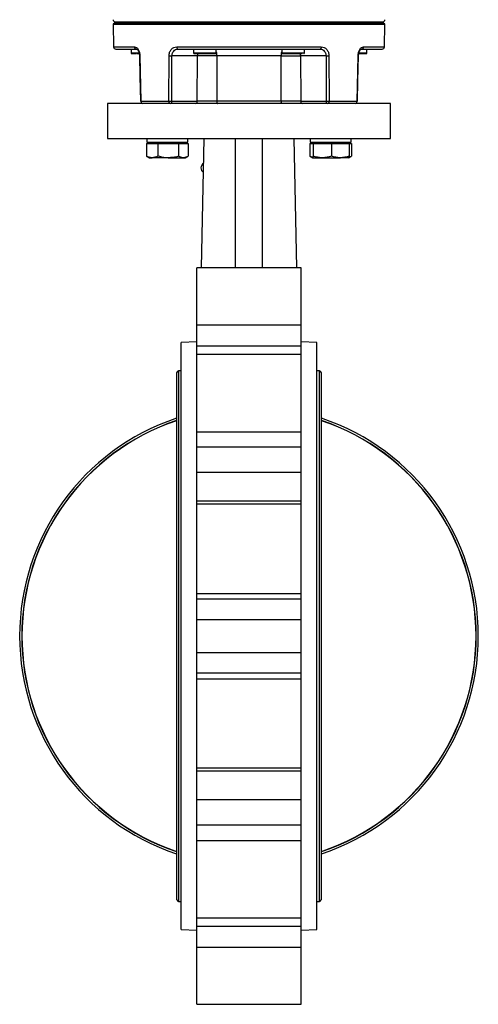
# Model space of a CAD drawing. Header units: millimetres. Extents: x 265 to 1951, y 68 to 1428.
# Tile 1 of 38: x 265 to 467, y 371 to 806. Entities that reach past the tile are written whole.
import ezdxf

# ---------------------------------------------------------------- set-up
doc = ezdxf.new("R2010")
doc.units = ezdxf.units.MM

msp = doc.modelspace()

# ---------------------------------------------------------------- linework, layer by layer
at = {"color": 7, "linetype": 'Continuous', "lineweight": 25}
for p, q in [((306.71, 804.2), (306.21, 803.69)), ((425.68, 804.2), (306.71, 804.2)), ((426.18, 803.69), (425.68, 804.2)), ((306.21, 803.69), (306.39, 793.68)), ((306.21, 803.69), (323.78, 803.69)), ((323.78, 803.69), (426.18, 803.69)), ((426, 793.68), (426.18, 803.69)), ((314.08, 792.7), (314.08, 791)), ((316.51, 790.7), (317.71, 790.7)), ((334.25, 793.68), (398.14, 793.68)), ((341.68, 792.7), (341.68, 791)), ((351.68, 791), (351.68, 792.7)), ((380.71, 792.7), (380.71, 791)), ((390.71, 791), (390.71, 792.7)), ((418.31, 791), (418.31, 792.7)), ((318.01, 789.75), (318.47, 769.68)), ((330.84, 769.68), (330.88, 789.75)), ((332.14, 769.68), (332.18, 789.75)), ((343.38, 789.75), (332.18, 789.75)), ((343.3, 769.68), (343.38, 789.75)), ((352.03, 789.75), (351.99, 769.68)), ((380.36, 789.75), (352.03, 789.75)), ((380.4, 769.68), (380.36, 789.75)), ((400.21, 789.75), (389.01, 789.75)), ((389.01, 789.75), (389.09, 769.68)), ((400.21, 789.75), (400.25, 769.68)), ((401.51, 789.75), (401.55, 769.68)), ((413.92, 769.68), (414.38, 789.75)), ((318.47, 769.68), (330.84, 769.68)), ((332.14, 769.68), (343.3, 769.68)), ((380.4, 769.68), (351.99, 769.68)), ((389.09, 769.68), (400.25, 769.68)), ((401.55, 769.68), (413.92, 769.68)), ((303.69, 768.7), (303.69, 753.2)), ((428.69, 768.7), (303.69, 768.7)), ((428.69, 753.2), (428.69, 768.7)), ((303.69, 753.2), (428.69, 753.2)), ((321.13, 753.2), (321.13, 751.6)), ((321.13, 751.6), (339.13, 751.6)), ((322.13, 751.6), (322.13, 751)), ((338.13, 751), (338.13, 751.6)), ((339.13, 751.6), (339.13, 753.2)), ((345.19, 696.18), (346.43, 753.2)), ((360.19, 696.17), (360.19, 753.2)), ((372.19, 696.17), (372.19, 753.2)), ((385.96, 753.2), (387.2, 696.18)), ((393.26, 753.2), (393.26, 751.6)), ((393.26, 751.6), (402.26, 751.6)), ((394.26, 751.6), (394.26, 751)), ((402.26, 751.6), (411.26, 751.6)), ((410.26, 751), (410.26, 751.6)), ((411.26, 751.6), (411.26, 753.2)), ((320.9, 751), (320.9, 745.46)), ((320.9, 751), (323.39, 751)), ((323.39, 751), (325.88, 751)), ((325.88, 751), (325.88, 745.46)), ((325.88, 751), (330.5, 751)), ((330.5, 751), (335.11, 751)), ((335.11, 751), (335.11, 745.46)), ((335.11, 751), (337.24, 751)), ((337.24, 751), (339.36, 751)), ((339.36, 751), (339.36, 745.46)), ((393.03, 751), (393.03, 745.46)), ((393.03, 751), (394.06, 751)), ((394.06, 751), (394.27, 751)), ((394.27, 751), (394.48, 751)), ((394.48, 751), (394.48, 745.46)), ((394.48, 751), (398.58, 751)), ((398.58, 751), (402.68, 751)), ((402.68, 751), (402.68, 745.46)), ((402.68, 751), (406.57, 751)), ((406.57, 751), (410.46, 751)), ((410.46, 751), (410.46, 745.46)), ((410.46, 751), (411.49, 751)), ((411.49, 751), (411.49, 745.46)), ((320.9, 745.46), (321.12, 745.35)), ((321.11, 745.34), (322.13, 744.75)), ((322.13, 744.75), (323.39, 744.75)), ((330.5, 744.75), (323.39, 744.75)), ((330.5, 744.75), (337.24, 744.75)), ((337.24, 744.75), (338.13, 744.75)), ((338.13, 744.75), (339.15, 745.34)), ((393.03, 745.46), (393.25, 745.35)), ((393.24, 745.34), (394.25, 744.75)), ((394.27, 744.75), (394.25, 744.8)), ((394.25, 744.75), (394.26, 744.75)), ((394.27, 744.75), (398.58, 744.75)), ((398.58, 744.75), (406.57, 744.75)), ((410.25, 744.75), (406.57, 744.75)), ((410.26, 744.75), (410.27, 744.75)), ((410.27, 744.75), (411.28, 745.34)), ((345.19, 696.17), (343.19, 696.17)), ((343.19, 671), (343.19, 696.17)), ((387.19, 696.17), (345.19, 696.17)), ((389.19, 696.17), (387.19, 696.17)), ((389.19, 671), (389.19, 696.17)), ((343.19, 671), (389.19, 671)), ((343.19, 661.81), (343.19, 671)), ((389.19, 661.81), (389.19, 671)), ((343.19, 663.46), (336.19, 663.2)), ((336.19, 404.2), (336.19, 663.2)), ((343.19, 661.81), (389.19, 661.81)), ((343.19, 658), (343.19, 661.81)), ((396.19, 663.2), (389.19, 663.46)), ((389.19, 658), (389.19, 661.81)), ((396.19, 533.7), (396.19, 663.2)), ((389.19, 658), (343.19, 658)), ((343.19, 623.85), (343.19, 658)), ((389.19, 623.85), (389.19, 658)), ((334.11, 649.45), (334.11, 417.95)), ((336.19, 650.8), (335.11, 650.8)), ((335.11, 650.8), (335.11, 416.6)), ((397.27, 650.8), (396.19, 650.8)), ((397.27, 416.6), (397.27, 650.8)), ((398.27, 417.95), (398.27, 649.45)), ((343.19, 623.85), (389.19, 623.85)), ((343.19, 617.13), (343.19, 623.85)), ((389.19, 617.13), (389.19, 623.85)), ((343.19, 617.13), (389.19, 617.13)), ((343.19, 605.84), (343.19, 617.13)), ((389.19, 605.84), (389.19, 617.13)), ((389.19, 605.84), (343.19, 605.84)), ((343.19, 593.36), (343.19, 605.84)), ((389.19, 593.36), (389.19, 605.84)), ((343.19, 593.36), (389.19, 593.36)), ((343.19, 591.87), (343.19, 593.36)), ((389.19, 591.87), (343.19, 591.87)), ((343.19, 552.56), (343.19, 591.87)), ((389.19, 591.87), (389.19, 593.36)), ((389.19, 552.56), (389.19, 591.87)), ((343.19, 552.56), (389.19, 552.56)), ((343.19, 550.09), (343.19, 552.56)), ((389.19, 550.09), (389.19, 552.56)), ((343.19, 550.09), (389.19, 550.09)), ((343.19, 540.91), (343.19, 550.09)), ((389.19, 540.91), (389.19, 550.09)), ((389.19, 540.91), (343.19, 540.91)), ((343.19, 526.49), (343.19, 540.91)), ((389.19, 526.49), (389.19, 540.91)), ((396.19, 404.2), (396.19, 533.7)), ((343.19, 526.49), (389.19, 526.49)), ((343.19, 517.3), (343.19, 526.49)), ((389.19, 517.3), (389.19, 526.49)), ((389.19, 517.3), (343.19, 517.3)), ((343.19, 514.84), (343.19, 517.3)), ((389.19, 514.84), (389.19, 517.3)), ((343.19, 475.52), (343.19, 514.84)), ((343.19, 514.84), (389.19, 514.84)), ((389.19, 475.52), (389.19, 514.84)), ((343.19, 475.52), (389.19, 475.52)), ((343.19, 474.04), (343.19, 475.52)), ((389.19, 474.04), (343.19, 474.04)), ((343.19, 461.55), (343.19, 474.04)), ((389.19, 474.04), (389.19, 475.52)), ((389.19, 461.55), (389.19, 474.04)), ((343.19, 461.55), (389.19, 461.55)), ((343.19, 450.27), (343.19, 461.55)), ((389.19, 450.27), (389.19, 461.55)), ((389.19, 450.27), (343.19, 450.27)), ((343.19, 443.54), (343.19, 450.27)), ((389.19, 443.54), (389.19, 450.27)), ((343.19, 443.54), (389.19, 443.54)), ((343.19, 409.4), (343.19, 443.54)), ((389.19, 409.4), (389.19, 443.54)), ((335.11, 416.6), (336.19, 416.6)), ((396.19, 416.6), (397.27, 416.6)), ((343.19, 409.4), (389.19, 409.4)), ((343.19, 405.59), (343.19, 409.4)), ((389.19, 405.59), (389.19, 409.4)), ((336.19, 404.2), (343.19, 403.93)), ((389.19, 405.59), (343.19, 405.59)), ((343.19, 396.4), (343.19, 405.59)), ((389.19, 396.4), (389.19, 405.59)), ((389.19, 403.93), (396.19, 404.2)), ((343.19, 396.4), (389.19, 396.4)), ((343.19, 371.22), (343.19, 396.4)), ((389.19, 371.22), (389.19, 396.4)), ((343.19, 371.22), (389.19, 371.22))]:
    msp.add_line(p, q, dxfattribs=at)
at = {"color": 8, "linetype": 'Continuous', "lineweight": 25}
for p, q in [((306.39, 793.68), (315.63, 793.68)), ((314.08, 791), (317.63, 791)), ((341.68, 791), (346.68, 791)), ((346.68, 791), (351.68, 791)), ((380.71, 791), (385.71, 791)), ((385.71, 791), (390.71, 791)), ((414.78, 791), (418.31, 791)), ((416.76, 793.68), (426, 793.68))]:
    msp.add_line(p, q, dxfattribs=at)
at = {"color": 7, "linetype": 'Continuous', "lineweight": 25, "flags": 128}
for points in [[(334.25, 793.68), (334.27, 793.49), (334.3, 793.3), (334.35, 793.13), (334.41, 792.99), (334.49, 792.86), (334.59, 792.77), (334.68, 792.72), (334.79, 792.7)], [(398.14, 793.68), (398.12, 793.49), (398.09, 793.3), (398.04, 793.13), (397.98, 792.99), (397.9, 792.86), (397.8, 792.77), (397.71, 792.72), (397.6, 792.7)], [(317.82, 789.75), (318.03, 780.66), (318.28, 769.68)], [(414.11, 769.68), (414.32, 778.76), (414.57, 789.75)], [(331.44, 768.7), (331.32, 768.72), (331.21, 768.77), (331.11, 768.86), (331.02, 768.99), (330.95, 769.13), (330.89, 769.3), (330.86, 769.49), (330.84, 769.68)], [(351.99, 769.68), (351.99, 769.49), (352.02, 769.3), (352.05, 769.13), (352.1, 768.99), (352.16, 768.86), (352.22, 768.77), (352.29, 768.72), (352.36, 768.7)], [(380.4, 769.68), (380.4, 769.49), (380.37, 769.3), (380.34, 769.13), (380.29, 768.99), (380.23, 768.86), (380.17, 768.77), (380.1, 768.72), (380.03, 768.7)], [(401.55, 769.68), (401.53, 769.49), (401.5, 769.3), (401.44, 769.13), (401.37, 768.99), (401.28, 768.86), (401.18, 768.77), (401.07, 768.72), (400.95, 768.7)]]:
    msp.add_lwpolyline(points, dxfattribs=at)
at = {"color": 8, "linetype": 'Continuous', "lineweight": 25, "flags": 128}
for points in [[(343.51, 790.7), (343.43, 790.33), (343.38, 789.75)], [(389.01, 789.75), (388.96, 790.33), (388.88, 790.71)]]:
    msp.add_lwpolyline(points, dxfattribs=at)
at = {"color": 7, "linetype": 'Continuous', "lineweight": 25}
for centre, radius, start, end in [((307.17, 805.7), 1, 181.5, 270), ((308.69, 804.7), 1, 180, 210), ((423.69, 804.7), 1, 330, 0), ((425.22, 805.7), 1, 270, 358.5), ((307.39, 793.7), 1, 181, 270), ((314.38, 791), 0.3, 180, 270), ((316.56, 793.62), 0.929, 176.4971, 264.9156), ((341.98, 791), 0.3, 180, 270), ((351.38, 791), 0.3, 270, 0), ((381.01, 791), 0.3, 180, 270), ((390.41, 791), 0.3, 270, 0), ((415.83, 793.62), 0.929, 275.0844, 3.5029), ((418.01, 791), 0.3, 270, 360), ((425, 793.7), 1, 270, 359), ((331.53, 826.86), 37.12, 268.9981, 271.0019), ((400.86, 826.86), 37.12, 268.9981, 271.0019), ((319.39, 769.61), 0.914, 175.308, 263.236), ((331.27, 769.57), 0.887, 281.2255, 7.3001), ((342.42, 769.57), 0.887, 281.2255, 7.3002), ((389.97, 769.57), 0.887, 172.6999, 258.7745), ((401.12, 769.57), 0.887, 172.6999, 258.7745), ((413, 769.61), 0.914, 276.764, 4.692), ((347.35, 740.26), 2.4, 119.2752, 178.164), ((347.35, 740.31), 2.4, 179.3535, 238.0722), ((335.53, 649.45), 1.41, 106.9423, 180), ((396.86, 649.45), 1.41, 0, 73.0577), ((366.19, 533.7), 101.3, 108.4625, 251.5375), ((366.19, 533.7), 100.38, 108.6387, 251.3613), ((366.19, 533.7), 100.28, 108.6566, 251.3434), ((366.19, 533.7), 101.3, 288.4625, 71.5375), ((366.19, 533.7), 100.38, 288.6387, 71.3613), ((366.19, 533.7), 100.28, 288.6566, 71.3434), ((335.53, 417.95), 1.41, 180, 253.0577), ((396.86, 417.95), 1.41, 286.9423, 360)]:
    msp.add_arc(centre, radius, start, end, dxfattribs=at)
at = {"color": 8, "linetype": 'Continuous', "lineweight": 25}
for centre, radius, start, end in [((346.07, 789.86), 5.97, 358.9609, 19.8384), ((386.16, 789.89), 5.8, 159.8677, 181.333), ((318.24, 778.15), 11.61, 91.1432, 92.0978), ((414.15, 778.15), 11.61, 87.9022, 88.8568)]:
    msp.add_arc(centre, radius, start, end, dxfattribs=at)
at = {"color": 7, "linetype": 'Continuous', "lineweight": 25}
for points, knots in [([(307.17, 804.7), (307.25, 804.7), (307.43, 804.7), (308.84, 804.7), (310.99, 804.7), (313.69, 804.7), (316.73, 804.7), (320.3, 804.7), (324.38, 804.7), (328.92, 804.7), (333.81, 804.7), (339, 804.7), (344.94, 804.7), (351.62, 804.7), (358.92, 804.7), (366.2, 804.7), (373.47, 804.7), (380.77, 804.7), (387.45, 804.7), (393.39, 804.7), (398.58, 804.7), (403.47, 804.7), (408.01, 804.7), (412.09, 804.7), (415.66, 804.7), (418.7, 804.7), (421.4, 804.7), (423.55, 804.7), (424.96, 804.7), (425.14, 804.7), (425.22, 804.7)], [0, 0, 0, 0, 0.0388156, 0.0788348, 0.1199759, 0.1521413, 0.1843038, 0.2170643, 0.25, 0.2829357, 0.3156962, 0.3478616, 0.3800241, 0.4211677, 0.4611863, 0.5, 0.5388162, 0.5788348, 0.6199759, 0.6521413, 0.6843038, 0.7170643, 0.75, 0.7829357, 0.8156962, 0.8478616, 0.8800241, 0.9211677, 0.9611857, 1, 1, 1, 1]), ([(307.39, 792.7), (307.5, 792.7), (307.74, 792.7), (309.62, 792.7), (312.43, 792.7), (315.14, 792.7), (316.48, 792.7)], [0, 0, 0, 0, 0.256373, 0.510103, 0.758707, 1, 1, 1, 1]), ([(314.48, 790.7), (314.66, 790.7), (314.95, 790.7), (315.63, 790.7), (316.02, 790.7), (316.16, 790.7)], [0, 0, 0, 0, 0.545825, 0.8396521, 1, 1, 1, 1]), ([(315.63, 793.68), (315.92, 793.63), (316.49, 793.51), (317.28, 792.63), (317.75, 791.55), (317.96, 790.54), (318, 790.02), (318.01, 789.75)], [0, 0, 0, 0, 0.249811, 0.499319, 0.748628, 0.873877, 1, 1, 1, 1]), ([(316.32, 792.72), (316.43, 792.71), (316.67, 792.69), (317.07, 792.31), (317.38, 791.78), (317.6, 791.22), (317.77, 790.53), (317.8, 790.01), (317.82, 789.75)], [0, 0, 0, 0, 0.197703, 0.42789, 0.556601, 0.694687, 0.84194, 1, 1, 1, 1]), ([(330.88, 789.75), (330.89, 790.01), (330.92, 790.54), (331.19, 791.54), (331.81, 792.63), (332.92, 793.51), (333.81, 793.63), (334.25, 793.68)], [0, 0, 0, 0, 0.1253038, 0.2508404, 0.5001975, 0.749605, 1, 1, 1, 1]), ([(332.18, 789.75), (332.19, 789.95), (332.21, 790.35), (332.41, 791.1), (332.89, 791.91), (333.75, 792.57), (334.44, 792.66), (334.79, 792.7)], [0, 0, 0, 0, 0.126803, 0.252493, 0.500231, 0.749605, 1, 1, 1, 1]), ([(334.79, 792.7), (336.31, 792.7), (339.39, 792.7), (344.34, 792.7), (350.42, 792.7), (357.73, 792.7), (366.19, 792.7), (374.66, 792.7), (382.86, 792.7), (390.61, 792.7), (395.29, 792.7), (397.6, 792.7)], [0, 0, 0, 0, 0.080441, 0.162145, 0.245031, 0.371882, 0.500054, 0.628227, 0.755078, 0.879367, 1, 1, 1, 1]), ([(342.06, 790.7), (342.05, 790.7), (342.01, 790.7), (342.57, 790.7), (343.34, 790.7), (344.09, 790.7), (344.95, 790.7), (346.14, 790.7), (347.05, 790.7), (347.64, 790.7)], [0, 0, 0, 0, 0.116111, 0.327764, 0.441701, 0.558055, 0.67441, 0.788347, 1, 1, 1, 1]), ([(347.64, 790.7), (348.21, 790.7), (349.08, 790.7), (350.03, 790.7), (350.64, 790.7), (351.07, 790.7), (351.36, 790.7), (351.32, 790.7), (351.3, 790.7)], [0, 0, 0, 0, 0.27567, 0.424068, 0.575615, 0.727162, 0.87556, 1, 1, 1, 1]), ([(381.01, 790.7), (381.01, 790.7), (380.98, 790.7), (381.09, 790.7), (381.37, 790.7), (381.98, 790.7), (383.08, 790.7), (384.49, 790.7), (385.72, 790.7), (386.68, 790.7), (387.6, 790.7), (388.69, 790.7), (389.27, 790.7), (389.65, 790.7)], [0, 0, 0, 0, 0.000124, 0.080793, 0.161462, 0.240455, 0.387195, 0.533936, 0.612928, 0.693598, 0.774267, 0.85326, 1, 1, 1, 1]), ([(397.6, 792.7), (397.95, 792.66), (398.64, 792.57), (399.5, 791.91), (399.98, 791.1), (400.18, 790.35), (400.2, 789.95), (400.21, 789.75)], [0, 0, 0, 0, 0.249798, 0.499272, 0.747251, 0.873068, 1, 1, 1, 1]), ([(398.14, 793.68), (398.58, 793.63), (399.46, 793.51), (400.58, 792.63), (401.2, 791.55), (401.47, 790.54), (401.5, 790.02), (401.51, 789.75)], [0, 0, 0, 0, 0.249811, 0.499319, 0.748628, 0.873877, 1, 1, 1, 1]), ([(414.38, 789.75), (414.39, 790.01), (414.42, 790.54), (414.64, 791.54), (415.11, 792.63), (415.9, 793.51), (416.47, 793.63), (416.76, 793.68)], [0, 0, 0, 0, 0.125304, 0.25084, 0.500197, 0.749605, 1, 1, 1, 1]), ([(414.57, 789.75), (414.59, 790.01), (414.62, 790.53), (414.79, 791.22), (415.01, 791.77), (415.32, 792.31), (415.71, 792.69), (415.95, 792.71), (416.07, 792.72)], [0, 0, 0, 0, 0.157052, 0.304669, 0.442505, 0.571183, 0.801472, 1, 1, 1, 1]), ([(414.68, 790.7), (415.11, 790.7), (415.83, 790.7), (416.66, 790.7), (417.28, 790.7), (417.71, 790.7), (418, 790.7), (417.95, 790.7), (417.93, 790.7)], [0, 0, 0, 0, 0.22222, 0.381568, 0.544298, 0.707028, 0.866377, 1, 1, 1, 1]), ([(415.91, 792.7), (416.82, 792.7), (418.66, 792.7), (420.88, 792.7), (422.98, 792.7), (424.65, 792.7), (424.88, 792.7), (425, 792.7)], [0, 0, 0, 0, 0.1608648, 0.3242552, 0.4900081, 0.7436831, 1, 1, 1, 1]), ([(352.03, 789.75), (351.28, 789.75), (349.79, 789.76), (347.43, 789.76), (345.18, 789.76), (343.98, 789.75), (343.38, 789.75)], [0, 0, 0, 0, 0.249516, 0.499256, 0.749132, 1, 1, 1, 1]), ([(380.36, 789.75), (381.11, 789.75), (382.61, 789.76), (384.97, 789.76), (387.22, 789.76), (388.41, 789.75), (389.01, 789.75)], [0, 0, 0, 0, 0.250868, 0.500744, 0.750484, 1, 1, 1, 1]), ([(318.57, 769.68), (318.52, 769.68), (318.42, 769.68), (318.33, 769.68), (318.27, 769.68), (318.29, 769.68), (318.29, 769.68)], [0, 0, 0, 0, 0.299402, 0.550275, 0.905232, 1, 1, 1, 1]), ([(330.84, 769.68), (330.88, 769.68), (330.97, 769.68), (331.19, 769.68), (331.48, 769.68), (331.76, 769.68), (331.98, 769.68), (332.09, 769.68), (332.14, 769.68)], [0, 0, 0, 0, 0.088748, 0.2422148, 0.4997147, 0.69591, 0.8345511, 1, 1, 1, 1]), ([(351.99, 769.68), (351.24, 769.68), (349.74, 769.68), (347.37, 769.68), (345.11, 769.68), (343.9, 769.68), (343.3, 769.68)], [0, 0, 0, 0, 0.249522, 0.499248, 0.749108, 1, 1, 1, 1]), ([(389.09, 769.68), (388.49, 769.68), (387.29, 769.68), (385.04, 769.68), (382.66, 769.68), (381.16, 769.68), (380.4, 769.68)], [0, 0, 0, 0, 0.249522, 0.499248, 0.749108, 1, 1, 1, 1]), ([(400.25, 769.68), (400.33, 769.68), (400.52, 769.68), (400.85, 769.68), (401.13, 769.68), (401.36, 769.68), (401.48, 769.68), (401.55, 769.68)], [0, 0, 0, 0, 0.241587, 0.499306, 0.699792, 0.837514, 1, 1, 1, 1]), ([(323.39, 744.75), (323.33, 744.75), (322.89, 744.76), (322.05, 744.91), (321.29, 745.28), (320.9, 745.46)], [0, 0, 0, 0, 0.070086, 0.530782, 1, 1, 1, 1]), ([(325.88, 745.46), (325.48, 745.26), (324.66, 744.86), (323.82, 744.79), (323.39, 744.75)], [0, 0, 0, 0, 0.495458, 1, 1, 1, 1]), ([(330.5, 744.75), (330.16, 744.76), (328.6, 744.79), (327.08, 745.17), (325.88, 745.46)], [0, 0, 0, 0, 0.214378, 1, 1, 1, 1]), ([(335.11, 745.46), (334.83, 745.38), (333.33, 744.96), (331.76, 744.84), (330.5, 744.75)], [0, 0, 0, 0, 0.188696, 1, 1, 1, 1]), ([(337.24, 744.75), (337.19, 744.75), (336.8, 744.76), (336.08, 744.91), (335.44, 745.28), (335.11, 745.46)], [0, 0, 0, 0, 0.070086, 0.530782, 1, 1, 1, 1]), ([(339.14, 745.35), (338.87, 745.2), (338.25, 744.84), (337.6, 744.78), (337.24, 744.75)], [0, 0, 0, 0, 0.437117, 1, 1, 1, 1]), ([(394.22, 744.96), (394.21, 744.96), (393.8, 745.03), (393.41, 745.25), (393.03, 745.46)], [0, 0, 0, 0, 0.029562, 1, 1, 1, 1]), ([(394.48, 745.46), (394.42, 745.17), (394.35, 744.79), (394.28, 744.76), (394.27, 744.75)], [0, 0, 0, 0, 0.7856225, 1, 1, 1, 1]), ([(398.58, 744.75), (398.48, 744.75), (397.74, 744.76), (396.36, 744.91), (395.11, 745.28), (394.48, 745.46)], [0, 0, 0, 0, 0.070086, 0.530782, 1, 1, 1, 1]), ([(402.68, 745.46), (402.01, 745.26), (400.67, 744.86), (399.28, 744.79), (398.58, 744.75)], [0, 0, 0, 0, 0.495458, 1, 1, 1, 1]), ([(406.57, 744.75), (406.48, 744.75), (405.78, 744.76), (404.46, 744.91), (403.28, 745.28), (402.68, 745.46)], [0, 0, 0, 0, 0.070086, 0.530782, 1, 1, 1, 1]), ([(410.46, 745.46), (409.83, 745.26), (408.55, 744.86), (407.23, 744.79), (406.57, 744.75)], [0, 0, 0, 0, 0.495458, 1, 1, 1, 1]), ([(410.25, 744.75), (410.26, 744.76), (410.34, 744.79), (410.41, 745.17), (410.46, 745.46)], [0, 0, 0, 0, 0.214378, 1, 1, 1, 1]), ([(411.27, 745.35), (411, 745.18), (410.67, 744.97), (410.33, 744.92), (410.27, 744.91)], [0, 0, 0, 0, 0.828399, 1, 1, 1, 1])]:
    msp.add_open_spline(points, degree=3, knots=knots, dxfattribs=at)
at = {"color": 8, "linetype": 'Continuous', "lineweight": 25}
for points, knots in [([(318.29, 769.68), (318.29, 769.68), (318.3, 769.68), (318.39, 769.68), (318.45, 769.68), (318.47, 769.68)], [0, 0, 0, 0, 0.458544, 0.801617, 1, 1, 1, 1]), ([(413.92, 769.68), (413.96, 769.68), (414.03, 769.68), (414.1, 769.68), (414.1, 769.68), (414.1, 769.68)], [0, 0, 0, 0, 0.3689244, 0.6815997, 1, 1, 1, 1])]:
    msp.add_open_spline(points, degree=3, knots=knots, dxfattribs=at)

doc.saveas('drawing.dxf')
